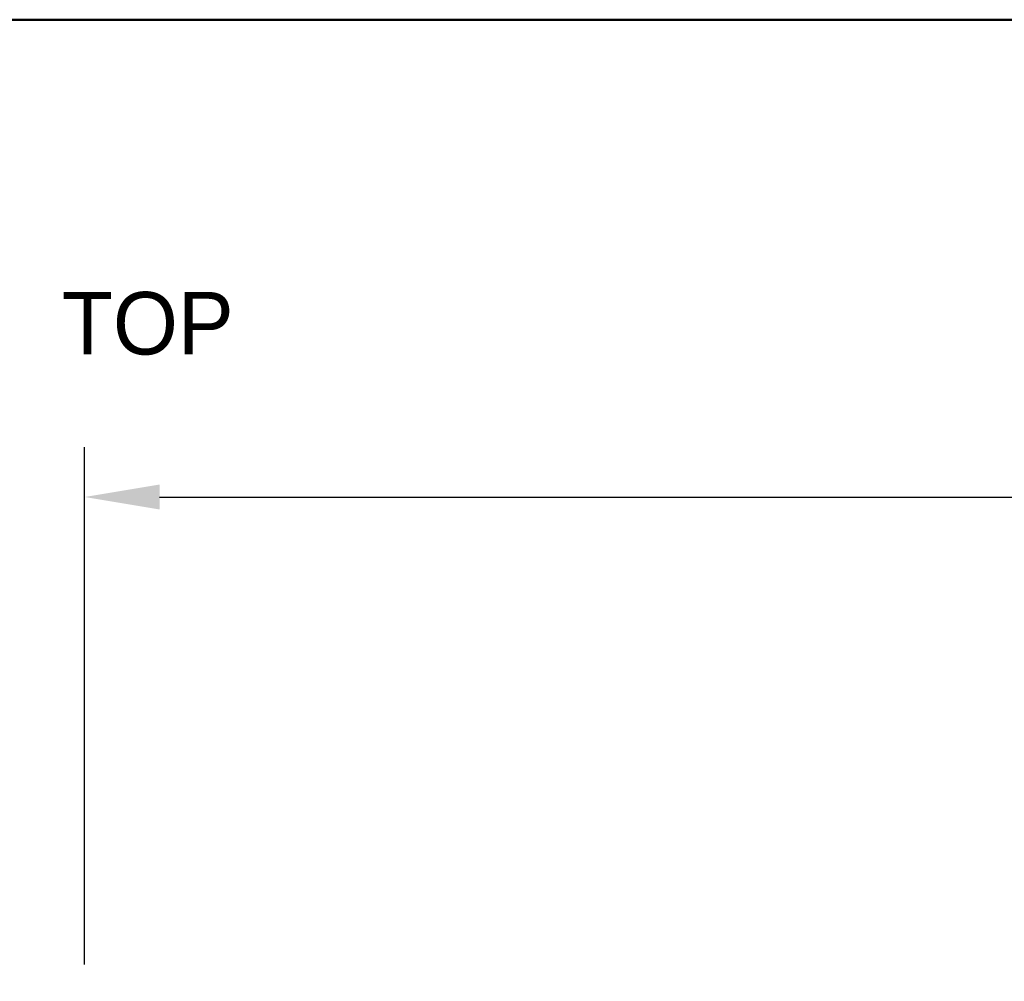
# Model space of a CAD drawing. Extents: x -5.4 to 11, y -5.7 to 4.3.
# Tile 22 of 70: x -0.9 to 1.5, y 2 to 4.3. Entities that reach past the tile are written whole.
import ezdxf

# ---------------------------------------------------------------- set-up
doc = ezdxf.new("R2010")
doc.units = 0
doc.header["$MEASUREMENT"] = 0
doc.layers.get('Defpoints').update_dxf_attribs({"linetype": 'CONTINUOUS'})
doc.layers.add('border', color=255, linetype='CONTINUOUS', lineweight=50)
doc.layers.add('dimension', color=6, linetype='CONTINUOUS', lineweight=15)
doc.dimstyles.get("Standard").update_dxf_attribs({"dimtxt": 0.12, "dimasz": 0.18, "dimexe": 0.12, "dimexo": 0.1, "dimgap": 0.09, "dimtad": 0, "dimtih": 1, "dimtoh": 1, "dimdec": 4, "dimzin": 0, "dimdsep": 46, "dimtxsty": 'Standard', "dimcen": 0.09, "dimadec": 0, "dimazin": 0, "dimtfac": 1, "dimtdec": 4, "dimtofl": 0, "dimtmove": 0, "dimatfit": 3, "dimfxl": 1, "dimtolj": 1, "dimtzin": 0, "dimarcsym": 0})

# ---------------------------------------------------------------- blocks, each defined once
blk = doc.blocks.new('*D26')
at = {"layer": 'Defpoints', "color": 0, "linetype": 'Continuous', "transparency": 16777216}
for p in [(5.2432, 3.1489), (-0.7568, 1.927), (5.2432, 1.927)]:
    blk.add_point(p, dxfattribs=at)
at = {"layer": 'dimension', "color": 0, "linetype": 'Continuous', "lineweight": -2, "transparency": 16777216}
for p, q in [((-0.7568, 2.027), (-0.7568, 3.2689)), ((5.2432, 2.027), (5.2432, 3.2689)), ((-0.5768, 3.1489), (1.8932, 3.1489)), ((5.0632, 3.1489), (2.5932, 3.1489))]:
    blk.add_line(p, q, dxfattribs=at)
at = {"layer": 'dimension', "color": 0, "linetype": 'Continuous', "transparency": 16777216}
for points in [[(-0.5768, 3.1789), (-0.5768, 3.1189), (-0.7568, 3.1489)], [(5.0632, 3.1789), (5.0632, 3.1189), (5.2432, 3.1489)]]:
    blk.add_solid(points, dxfattribs=at)
at = {"layer": 'dimension', "color": 0, "linetype": 'Continuous', "transparency": 16777216, "insert": (2.2432, 3.1489), "char_height": 0.12, "attachment_point": 5}
blk.add_mtext('\\A1;6.0000', dxfattribs=at)

msp = doc.modelspace()

# ---------------------------------------------------------------- linework, layer by layer
at = {"layer": 'border'}
msp.add_line((10.98239, 4.29444), (-5.01761, 4.29444), dxfattribs=at)

# ---------------------------------------------------------------- texts
at = {"layer": 'dimension', "insert": (-0.81134, 3.64094), "char_height": 0.15, "attachment_point": 1}
msp.add_mtext_dynamic_manual_height_columns('TOP', width=1.9728488, gutter_width=1, heights=[0.27357], dxfattribs=at)

# ---------------------------------------------------------------- dimensions: what is measured, and where the dimension line sits
at = {"layer": 'dimension', "linetype": 'Continuous'}
dim = msp.add_linear_dim(base=(5.24324, 3.14888), p1=(-0.75676, 1.92695), p2=(5.24324, 1.92695), dimstyle='Standard', dxfattribs=at)
dim.commit()
dim.dimension.update_dxf_attribs({"geometry": '*D26', "text_midpoint": (2.24324, 3.14888)})

doc.saveas('drawing.dxf')
